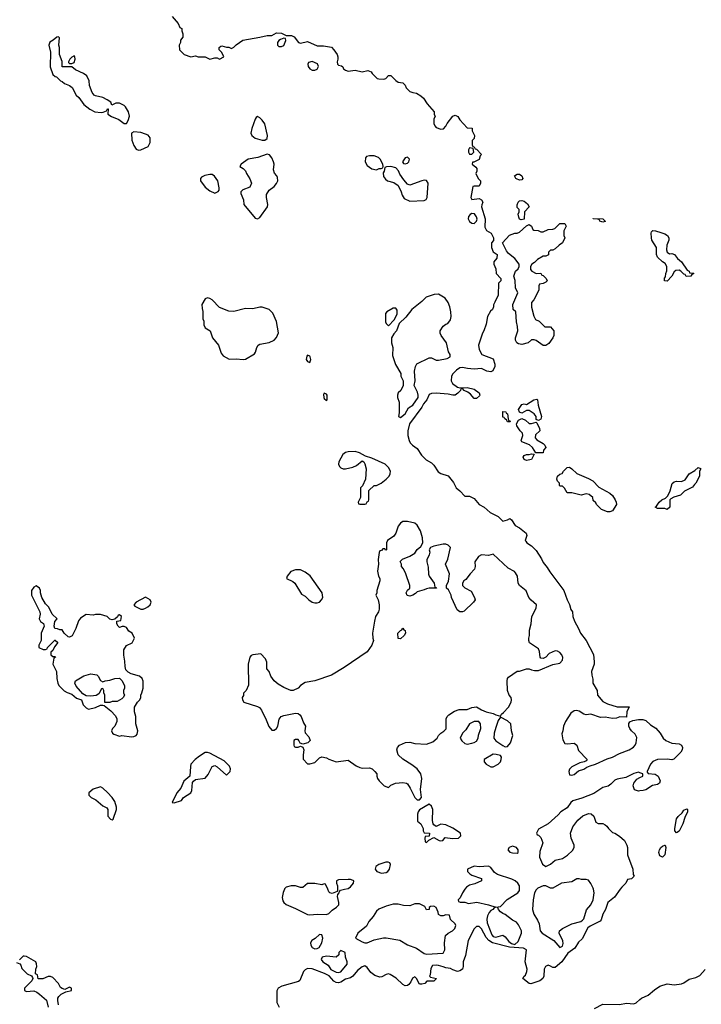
# Model space of a CAD drawing. Header units: inches. Extents: x 2221774 to 2440637, y 201306 to 357559.
# Tile 192 of 245: x 2404792 to 2410517, y 249034 to 257303. Entities that reach past the tile are written whole.
import ezdxf

# ---------------------------------------------------------------- set-up
doc = ezdxf.new("R2010")
doc.units = ezdxf.units.IN
doc.header["$MEASUREMENT"] = 0
for name, color, linetype in [('C4204', 7, 'Continuous'), ('C4205', 7, 'Continuous'), ('C4214', 7, 'Continuous'), ('C4215', 7, 'Continuous')]:
    doc.layers.add(name, color=color, linetype=linetype)

msp = doc.modelspace()

# ---------------------------------------------------------------- linework, layer by layer
at = {"layer": 'C4204', "color": 5, "elevation": 60}
for points in [[(2409836.8, 250000), (2409787.3, 249932.7), (2409731, 249890), (2409712.7, 249830), (2409688.9, 249791.1), (2409676.7, 249743.3), (2409666.9, 249733.1), (2409584.7, 249690), (2409564.9, 249675.1), (2409517.5, 249582.5), (2409484.9, 249555.1), (2409455.5, 249504.5), (2409396.8, 249463.2), (2409345.5, 249390), (2409290, 249342.7), (2409270, 249342), (2409250, 249355.3), (2409230, 249361.2), (2409207.7, 249352.3), (2409196, 249330), (2409194.8, 249270), (2409186.8, 249250), (2409161, 249230), (2409085.6, 249205.6), (2409070, 249208.7), (2409018, 249250), (2409028.7, 249270), (2409040.2, 249279.8), (2409051.8, 249308.2), (2409053.6, 249330), (2409038.7, 249390), (2409049, 249490), (2409024.5, 249504.5), (2408906.4, 249513.6), (2408762, 249550), (2408733.2, 249570), (2408710, 249594), (2408670, 249668.7), (2408650, 249688), (2408630, 249688), (2408610, 249668), (2408558.8, 249570), (2408535.2, 249444.8), (2408516, 249390), (2408516, 249350), (2408510.7, 249329.3), (2408490, 249315.3), (2408470, 249309), (2408430, 249322), (2408410, 249334), (2408370, 249339), (2408349.3, 249349.3), (2408310, 249359.3), (2408290, 249362.7), (2408260.5, 249359.5), (2408244.1, 249335.9), (2408238.8, 249281.2), (2408234, 249270), (2408242, 249262), (2408292, 249250), (2408270, 249228.7), (2408212.7, 249227.3), (2408194, 249210), (2408170, 249202), (2408150, 249202), (2408125.2, 249250), (2408110, 249265.2), (2408090, 249254), (2408077, 249223), (2408059.9, 249200.1), (2408050, 249192.7), (2408030, 249189), (2408010, 249199), (2407954.2, 249254.2), (2407904.7, 249284.7), (2407890, 249289), (2407870, 249285.2), (2407834.6, 249265.4), (2407817.5, 249262.5), (2407776.2, 249276.2), (2407741.4, 249301.4), (2407710, 249342), (2407690, 249358), (2407670, 249348.7), (2407630, 249319), (2407590.7, 249269.3), (2407570, 249255.3), (2407530, 249244), (2407490, 249219), (2407470, 249214), (2407450, 249217.2), (2407430, 249229.2), (2407391.7, 249271.7), (2407353.3, 249293.3), (2407250, 249332.7), (2407210, 249334), (2407190, 249324), (2407176, 249310), (2407146.4, 249233.6), (2407134.8, 249225.2), (2406994.8, 249185.2), (2406962, 249170), (2406951.6, 249148.4), (2406951, 249050), (2406970.8, 249010)], [(2407015.6, 250000), (2407005.8, 249974.2), (2406998, 249930), (2407003.1, 249903.1), (2407010.7, 249890), (2407030, 249873.4), (2407110, 249839.1), (2407210, 249787.7), (2407230, 249784), (2407290, 249790.5), (2407370, 249787.7), (2407390, 249796), (2407416.9, 249823.1), (2407454, 249850), (2407471.3, 249870), (2407473.6, 249890), (2407461.2, 249938.8), (2407463.1, 249956.9), (2407475.3, 249970), (2407478, 249982), (2407488, 249992), (2407521.5, 250000)], [(2407462, 250000), (2407462, 249990), (2407458, 249982), (2407416, 249964), (2407398, 249970), (2407390, 249978), (2407380.4, 250000)], [(2408532, 250000), (2408511.3, 249970), (2408491.6, 249928.4), (2408474, 249910), (2408478, 249898), (2408492.7, 249892.7), (2408530, 249892), (2408561, 249881), (2408630.5, 249890.5), (2408730.4, 249870.4), (2408790, 249851), (2408830, 249856), (2408885.8, 249914.2), (2408977.2, 249970), (2408989.2, 249990), (2408989.3, 250000)], [(2409134.7, 250000), (2409130, 249995.3), (2409117.3, 249970), (2409104, 249910), (2409099.1, 249830), (2409110.7, 249790), (2409141.7, 249741.7), (2409154.9, 249710), (2409162.8, 249650), (2409181, 249630), (2409278, 249570), (2409330, 249512), (2409350, 249522), (2409356, 249544), (2409352.9, 249567.1), (2409323.7, 249630), (2409326, 249650), (2409350, 249670.6), (2409429.5, 249710.5), (2409506, 249730), (2409520.4, 249739.6), (2409529, 249751), (2409553.8, 249826.2), (2409589, 249870), (2409609, 249910), (2409617.2, 249970), (2409611.2, 250000)], [(2405119.3, 249030), (2405113.6, 249066.4), (2405114, 249086), (2405120.2, 249099.8), (2405140.2, 249119.8), (2405180.4, 249139.6), (2405226, 249150), (2405226, 249170), (2405210, 249178), (2405170, 249158), (2405150, 249166), (2405136.4, 249176.4), (2405118, 249210), (2405070, 249258), (2405050, 249268), (2405032.7, 249267.3), (2404987.3, 249247.3), (2404948.4, 249248.4), (2404942, 249282), (2404926, 249290), (2404928, 249330), (2404935.3, 249350), (2404934.6, 249374.6), (2404928, 249390), (2404850, 249434), (2404830, 249438), (2404822, 249438), (2404790, 249406)], [(2404764.7, 249384.7), (2404792.7, 249372.7), (2404802, 249362), (2404810, 249334), (2404854, 249290), (2404892, 249272), (2404899.6, 249259.6), (2404902, 249250), (2404894, 249230), (2404832, 249170), (2404834, 249150), (2404850, 249142), (2404910, 249146), (2404935.9, 249135.9), (2404959.9, 249119.9), (2405018, 249070), (2405030.9, 249010.9)], [(2409620.2, 248999.8), (2409690, 249036), (2409829.1, 249030.9), (2409890, 249044.7), (2409950, 249038), (2409970, 249046), (2410000, 249073)]]:
    msp.add_lwpolyline(points, dxfattribs=at)
for points in [[(2408150, 249878), (2408110, 249878), (2408070, 249862), (2408016.9, 249863.1), (2407970, 249875.3), (2407930, 249875.3), (2407870, 249859), (2407810, 249834), (2407790, 249815.3), (2407761, 249770), (2407724.7, 249730), (2407704.7, 249690), (2407631.3, 249630), (2407614, 249590), (2407670, 249558), (2407690.9, 249550.9), (2407710, 249550.8), (2407770, 249576.3), (2407847.2, 249592.8), (2407870, 249593), (2407986.3, 249573.7), (2408050, 249532.4), (2408125.5, 249505.5), (2408190, 249460.7), (2408210, 249454), (2408350, 249464.7), (2408362.7, 249490), (2408359.5, 249550), (2408369.5, 249610.5), (2408390, 249631.3), (2408428, 249650), (2408448, 249670), (2408454.6, 249694.6), (2408448.4, 249708.4), (2408410, 249746), (2408402, 249782), (2408370, 249786), (2408350, 249778), (2408330, 249778), (2408310, 249788), (2408307.3, 249807.3), (2408290, 249846), (2408270, 249858), (2408243.6, 249856.4), (2408232.7, 249847.3), (2408231.2, 249828.9), (2408210, 249828), (2408195.3, 249855.3)], [(2408790, 249848.7), (2408776.9, 249843.1), (2408764.7, 249830), (2408750, 249822.7), (2408735.6, 249804.4), (2408722.3, 249777.7), (2408715.8, 249750), (2408718.4, 249718.4), (2408757.6, 249617.6), (2408770, 249604), (2408790, 249597.1), (2408850, 249614.9), (2408870, 249601.6), (2408901.8, 249561.8), (2408923.8, 249543.8), (2408950, 249537.3), (2408979.7, 249560.3), (2409007, 249630), (2409006.6, 249650), (2408982.5, 249702.5), (2408964.1, 249724.1), (2408930, 249741.2), (2408870, 249789.2), (2408850, 249796), (2408829.2, 249810), (2408814, 249830), (2408808, 249848)], [(2407310, 249619), (2407274, 249586), (2407246, 249570), (2407234.8, 249550), (2407238.8, 249530), (2407250, 249511.3), (2407270, 249501), (2407290, 249502), (2407308.4, 249511.6), (2407328.7, 249550), (2407339, 249590), (2407330, 249618)], [(2407490, 249486), (2407474, 249470), (2407472, 249450), (2407450, 249429), (2407370, 249439), (2407331.6, 249428.4), (2407324.7, 249410), (2407338, 249390), (2407382.8, 249362.8), (2407406.2, 249326.2), (2407450, 249304.9), (2407470, 249302), (2407490, 249306), (2407542, 249370), (2407544, 249390), (2407528.7, 249430), (2407526, 249470)]]:
    msp.add_lwpolyline(points, close=True, dxfattribs=at)
at = {"layer": 'C4205', "color": 5, "elevation": 60}
for points in [[(2406072, 257330), (2406122, 257270), (2406138, 257238), (2406154, 257230), (2406154, 257210), (2406163.6, 257183.6), (2406163.6, 257156.4), (2406142, 257130), (2406142, 257110), (2406132, 257090), (2406134, 257050), (2406174, 257010), (2406230, 256992), (2406270, 256998), (2406290, 256992), (2406350, 256992), (2406390, 256972), (2406430, 256982), (2406450, 256982), (2406470, 256972), (2406506, 256990), (2406490, 257026), (2406468.4, 257048.4), (2406468, 257070), (2406480.4, 257079.6), (2406490, 257082), (2406530, 257072), (2406550, 257072), (2406570, 257062), (2406590, 257072), (2406609.1, 257090.9), (2406666, 257130), (2406810, 257154.8), (2406870, 257171), (2406910, 257171.3), (2406950, 257191), (2406990, 257190.6), (2407030, 257171), (2407074, 257170), (2407098, 257158), (2407134, 257110), (2407150, 257106), (2407210, 257118.8), (2407290, 257082.4), (2407343.5, 257083.5), (2407410, 257071.3), (2407431.3, 257050), (2407458, 257010), (2407464.7, 256990), (2407464.7, 256970), (2407458, 256950), (2407462, 256930), (2407470, 256922), (2407495.3, 256915.3), (2407506, 256906), (2407512, 256890), (2407530, 256878), (2407550, 256871.3), (2407610, 256878), (2407670, 256864.7), (2407716.9, 256876.9), (2407743.6, 256863.6), (2407752, 256850), (2407794, 256810), (2407810, 256804.7), (2407850, 256802), (2407866, 256810), (2407890, 256834), (2407910, 256834), (2407950.9, 256790.9), (2407970, 256778), (2408010, 256772), (2408030, 256752), (2408038, 256730), (2408070, 256701), (2408094, 256690), (2408124.7, 256684.7), (2408162, 256662), (2408182.8, 256642.8), (2408215.3, 256595.3), (2408274, 256530), (2408274, 256510), (2408282, 256490), (2408271.3, 256470), (2408271, 256430), (2408278, 256410), (2408290, 256398), (2408330, 256384.7), (2408352.7, 256387.3), (2408372.3, 256407.7), (2408381.2, 256430), (2408430, 256492), (2408450, 256502), (2408472, 256490), (2408490, 256462), (2408550, 256394), (2408592, 256392), (2408592, 256370), (2408611.3, 256330), (2408610, 256306), (2408592.7, 256287.3), (2408592.7, 256252.7), (2408598, 256238), (2408610, 256234), (2408618, 256218), (2408630, 256214), (2408671.3, 256170), (2408661, 256159), (2408650, 256128), (2408606, 256106), (2408594, 256106), (2408592, 256090), (2408623.6, 256063.6), (2408631.6, 256051.6), (2408632, 256030), (2408622, 256010), (2408642, 255970), (2408662, 255950), (2408662, 255930), (2408650, 255906), (2408610, 255906), (2408598, 255902), (2408582, 255810), (2408590, 255794), (2408650, 255802), (2408672, 255790), (2408682, 255770), (2408672.7, 255747.3), (2408672, 255730), (2408700.7, 255630), (2408699.6, 255559.6), (2408711.6, 255531.6), (2408752, 255510), (2408771.3, 255470), (2408772, 255448), (2408754, 255430), (2408754, 255390), (2408770, 255354), (2408802, 255330), (2408799.6, 255300.4), (2408774, 255270), (2408774, 255250), (2408791.2, 255211.1), (2408794, 255170), (2408834, 255130), (2408834, 255110), (2408814, 255090), (2408812, 254990), (2408782, 254930), (2408772.7, 254907.3), (2408772, 254890), (2408762, 254870), (2408746.4, 254853.6), (2408721, 254810), (2408710, 254746), (2408691.3, 254690), (2408678, 254670), (2408644.7, 254570), (2408650, 254534), (2408674, 254490), (2408770, 254454), (2408782, 254410), (2408782, 254390), (2408765.4, 254354.6), (2408750, 254346.6), (2408715.3, 254350), (2408670, 254374), (2408610, 254367.6), (2408552.7, 254372.7), (2408510, 254382), (2408490, 254378), (2408461.4, 254358.6), (2408430.4, 254329.6), (2408419.1, 254310), (2408414.9, 254270), (2408426.2, 254246.2), (2408470, 254218), (2408490, 254211), (2408550, 254213.4), (2408610, 254199.1), (2408651, 254170), (2408658, 254150), (2408655.3, 254144.7), (2408630, 254122), (2408610, 254122), (2408578, 254158), (2408556, 254176), (2408526, 254190), (2408510, 254206), (2408498, 254202), (2408494, 254190), (2408473.2, 254166.8), (2408450, 254149), (2408430, 254149), (2408390, 254159), (2408290, 254166), (2408250, 254164), (2408230, 254154), (2408210.8, 254110), (2408183.8, 254076.2), (2408170, 254048.7), (2408066.8, 253910), (2408051.3, 253850), (2408051.6, 253811.6), (2408062, 253770), (2408072, 253750), (2408092, 253730), (2408130, 253702), (2408166.4, 253646.4), (2408205.4, 253605.4), (2408250, 253582), (2408270, 253562), (2408306.8, 253506.8), (2408330, 253491.3), (2408390, 253472), (2408434.8, 253414.8), (2408458, 253370), (2408490, 253344.7), (2408530, 253302), (2408570, 253302), (2408610, 253282), (2408651.6, 253231.6), (2408694, 253210), (2408743.6, 253163.6), (2408812, 253130), (2408850, 253092), (2408890, 253102), (2408910, 253114), (2408923.6, 253103.6), (2408954.8, 253054.8), (2408990, 253036), (2409044.7, 252990), (2409051.3, 252970), (2409038, 252930), (2409042, 252922), (2409052, 252910), (2409090, 252884.7), (2409130, 252844.7), (2409175.9, 252775.9), (2409190, 252744.7), (2409223.5, 252703.5), (2409244.5, 252664.5), (2409362.8, 252510), (2409390.9, 252430.9), (2409410, 252392), (2409421, 252350), (2409434, 252330), (2409439.1, 252290), (2409452.8, 252252.8), (2409486, 252190), (2409501, 252150), (2409551.3, 252090), (2409610.7, 251970.7), (2409618, 251910), (2409616, 251890), (2409596, 251830), (2409596.9, 251796.9), (2409605.4, 251765.4), (2409606.8, 251730), (2409641, 251670), (2409646, 251630), (2409690, 251578), (2409730, 251558), (2409810, 251531.3), (2409911.6, 251531.6), (2409892, 251490), (2409890, 251446), (2409831.6, 251448.4), (2409803.6, 251436.4), (2409770, 251434), (2409710, 251445.2), (2409670, 251441.2), (2409590, 251469.2), (2409550, 251466), (2409530, 251469.4), (2409490, 251494.5), (2409470, 251500.7), (2409450, 251498), (2409422, 251478), (2409377.3, 251410), (2409360.7, 251370), (2409354.8, 251330), (2409346.4, 251306.4), (2409354.4, 251254.4), (2409370, 251224.7), (2409390, 251221), (2409450, 251226.8), (2409459.9, 251219.9), (2409470.8, 251210), (2409486.4, 251166.4), (2409558, 251090), (2409550, 251078), (2409534, 251070), (2409498, 251062), (2409430, 251028), (2409411.2, 251008.9), (2409404.7, 250990), (2409410, 250962), (2409430, 250957.3), (2409450, 250963), (2409486, 250994), (2409530, 251008.5), (2409554.9, 251025.1), (2409583.6, 251036.4), (2409629, 251050), (2409725.1, 251094.9), (2409771.2, 251108.8), (2409830, 251140.2), (2409910, 251170.2), (2409947.9, 251192.1), (2409962.8, 251210), (2409971.1, 251230), (2409974.2, 251274.2), (2409961.2, 251301.2), (2409929.3, 251330), (2409916, 251350), (2409909.2, 251370.8), (2409908.8, 251391.1), (2409915.3, 251404.7), (2409943.1, 251416.9), (2409990, 251426), (2410000, 251425.8)], [(2410000, 250978.7), (2409990, 250982), (2409950, 250972.7), (2409882, 250938), (2409810, 250926), (2409790, 250915.1), (2409757.1, 250882.9), (2409733.4, 250866.6), (2409690, 250856), (2409614.4, 250805.6), (2409514.2, 250765.8), (2409437.3, 250742.7), (2409420.7, 250730), (2409390, 250685.2), (2409338, 250650), (2409315.9, 250624.1), (2409230, 250548.7), (2409150, 250506), (2409134, 250470), (2409138, 250458), (2409150, 250454), (2409170, 250434), (2409184.7, 250390), (2409162, 250318), (2409158, 250270), (2409182, 250210), (2409210, 250192), (2409250, 250212), (2409290, 250244.7), (2409350, 250258), (2409393.6, 250286.4), (2409434.6, 250325.4), (2409448.7, 250350), (2409449, 250370), (2409424, 250430), (2409419.3, 250470), (2409437, 250523), (2409480.1, 250579.9), (2409522.6, 250617.4), (2409570, 250635.5), (2409592.7, 250632.7), (2409613.2, 250613.2), (2409630, 250564.7), (2409650, 250551.3), (2409690, 250551), (2409710, 250541), (2409724.7, 250530), (2409738, 250510), (2409770, 250478), (2409790.9, 250470.9), (2409830, 250444.7), (2409870.5, 250410), (2409892.4, 250370), (2409897.1, 250350), (2409898, 250290), (2409942, 250170), (2409944.7, 250124.7), (2409954, 250110), (2409930, 250088), (2409898, 250082), (2409882, 250050), (2409850, 250018), (2409836.8, 250000)], [(2410000, 250825.3), (2409990, 250824), (2409954.6, 250834.6), (2409944, 250870), (2409949.4, 250890.6), (2409976.5, 250923.5), (2410000, 250939.6)], [(2408989.3, 250000), (2408989.3, 250010), (2408989.2, 250030), (2408977.2, 250050), (2408954, 250070), (2408925.8, 250085.8), (2408803.9, 250123.9), (2408780.7, 250140.7), (2408750, 250182), (2408730, 250194), (2408651.2, 250188.9), (2408610, 250195.3), (2408554, 250170), (2408552, 250150), (2408572, 250130), (2408590, 250118), (2408670, 250091.3), (2408671.3, 250070), (2408613.7, 250046.3), (2408570, 250034), (2408543.5, 250016.5), (2408532, 250000)], [(2407380.4, 250000), (2407362, 250042), (2407350, 250046), (2407330, 250038), (2407270, 250048.7), (2407210, 250048), (2407170, 250015.3), (2407150, 250015.3), (2407110, 250028.7), (2407071.6, 250028.4), (2407030, 250018), (2407016.9, 250003.1), (2407015.6, 250000)], [(2407521.5, 250000), (2407550, 250006.8), (2407570, 250021), (2407595.3, 250050), (2407598, 250070), (2407594, 250074), (2407570, 250082), (2407550, 250082), (2407470, 250078), (2407454, 250070), (2407452, 250050), (2407462, 250030), (2407462, 250000)], [(2409611.2, 250000), (2409609.4, 250009.4), (2409589.3, 250049.3), (2409570, 250075.3), (2409550, 250082), (2409510, 250082), (2409490, 250088.7), (2409471.6, 250088.4), (2409430, 250062), (2409342, 250050), (2409270, 250009), (2409250, 250009), (2409210, 250028.7), (2409190, 250028.7), (2409144.7, 250010), (2409134.7, 250000)]]:
    msp.add_lwpolyline(points, dxfattribs=at)
for points in [[(2405118, 257158), (2405103.6, 257156.4), (2405074, 257130), (2405045.4, 257114.6), (2405038, 257090), (2405051.3, 257030), (2405047.9, 256907.9), (2405070, 256842), (2405090, 256824.7), (2405102, 256822), (2405134, 256790), (2405150, 256784.7), (2405168.1, 256768.1), (2405210, 256750.8), (2405232.5, 256732.5), (2405267.3, 256670), (2405288.4, 256648.4), (2405330, 256591), (2405381, 256550), (2405422, 256530), (2405475.5, 256524.5), (2405494, 256526), (2405522, 256538), (2405530, 256554), (2405534, 256554), (2405532, 256510), (2405562, 256490), (2405624.1, 256464.1), (2405670, 256431), (2405690, 256431.3), (2405704.5, 256455.5), (2405713.4, 256493.4), (2405707, 256530), (2405681.2, 256570), (2405670, 256581.2), (2405630, 256601.2), (2405599.6, 256600.4), (2405566, 256586), (2405558, 256610), (2405528, 256630), (2405490, 256649), (2405430, 256662), (2405418, 256670), (2405402, 256690), (2405378, 256750), (2405375.3, 256790), (2405355.3, 256830), (2405328.7, 256850), (2405260.9, 256880.9), (2405230, 256906), (2405148, 256908), (2405148.4, 256951.6), (2405128, 257010), (2405128, 257070), (2405122, 257090), (2405126, 257150)], [(2407010, 257148), (2406983.5, 257136.5), (2406970, 257128.7), (2406958.8, 257110), (2406958.8, 257090), (2406970, 257078.8), (2406990, 257077.3), (2407010, 257087.3), (2407027.3, 257127.3), (2407026, 257146)], [(2405250, 256998), (2405230, 256988), (2405212, 256970), (2405202, 256950), (2405202, 256942), (2405210, 256934), (2405230, 256934), (2405250, 256942), (2405257.2, 256970), (2405255.3, 256990)], [(2407250, 256952.7), (2407218, 256942), (2407211.3, 256930), (2407214.8, 256910), (2407228.6, 256888.6), (2407250, 256879.1), (2407270, 256879.1), (2407290, 256887.7), (2407302.7, 256910), (2407293.3, 256933.3)], [(2406790, 256488.7), (2406778, 256482), (2406770, 256468), (2406742, 256390), (2406734.8, 256350), (2406742.8, 256330), (2406768.6, 256308.6), (2406829.2, 256290.8), (2406850, 256290.8), (2406870, 256304.7), (2406874, 256330), (2406850, 256428.7), (2406830, 256459), (2406810, 256479)], [(2405750, 256362), (2405731.3, 256348.7), (2405733.4, 256290), (2405750, 256246), (2405770, 256216), (2405790, 256206.8), (2405810, 256210.8), (2405870, 256238), (2405889, 256270), (2405888, 256310), (2405872.5, 256332.5), (2405850, 256342), (2405810, 256354)], [(2406870, 256174), (2406793.7, 256146.3), (2406710, 256132), (2406652, 256090), (2406642, 256070), (2406670, 256052), (2406690, 256032), (2406698, 256010), (2406725.4, 255965.4), (2406738, 255930), (2406724.7, 255895.3), (2406667.1, 255872.9), (2406650, 255858), (2406650, 255842), (2406670.8, 255790), (2406674.8, 255750), (2406770, 255634.8), (2406790, 255631), (2406810, 255641), (2406874, 255730), (2406875.3, 255750), (2406864, 255810), (2406865.6, 255834.4), (2406888.7, 255870), (2406930, 255902.8), (2406950, 255926.8), (2406959.5, 255950), (2406958.4, 255978.4), (2406952, 255992), (2406932.5, 256012.5), (2406922.9, 256042.9), (2406929.3, 256090), (2406925.2, 256110), (2406910, 256142), (2406890, 256168.7)], [(2408570, 256226), (2408562, 256210), (2408562, 256190), (2408570, 256174), (2408590, 256174), (2408606, 256190), (2408602, 256222)], [(2407770, 256159), (2407730, 256159), (2407706.4, 256153.6), (2407696.9, 256143.1), (2407694, 256110), (2407710, 256078), (2407750, 256051.3), (2407790, 256042), (2407812, 256052), (2407828, 256052), (2407842, 256058), (2407846, 256070), (2407842, 256090), (2407819, 256130), (2407805.6, 256145.6)], [(2408050, 256149), (2408030, 256141.2), (2408006.8, 256110), (2408016, 256096), (2408030, 256091), (2408050, 256098.8), (2408061.2, 256110), (2408065.2, 256130)], [(2406390, 256002.7), (2406346.6, 255993.4), (2406320.5, 255979.5), (2406311, 255970), (2406311, 255950), (2406350, 255896), (2406390, 255864.7), (2406430, 255844.7), (2406460.4, 255859.6), (2406468, 255870), (2406468, 255890), (2406455.3, 255950), (2406429.1, 255989.1), (2406410, 256002)], [(2407910, 256068.7), (2407872.7, 256067.3), (2407858, 256062), (2407852, 256030), (2407844.7, 256015.3), (2407846.4, 255986.4), (2407863.5, 255963.5), (2407882, 255950), (2407934.4, 255934.4), (2407970.5, 255910.5), (2407996.8, 255856.8), (2408004, 255830), (2408021.3, 255801.3), (2408070, 255777.3), (2408190, 255785.5), (2408206.8, 255793.2), (2408214, 255810), (2408222.9, 255930), (2408210, 255952.3), (2408190, 255955.1), (2408169.2, 255949.2), (2408070, 255912), (2408050, 255921.2), (2408017.7, 255957.7), (2407986, 256006), (2407973.8, 256033.8), (2407950, 256059)], [(2408990, 255955.3), (2408965.6, 255965.6), (2408958, 255970), (2408948.7, 255990), (2408970, 256004.7), (2408990, 256004.7), (2409011, 255990), (2409018, 255970), (2409010, 255958)], [(2409003.1, 255623.1), (2408988.7, 255628.7), (2408983.1, 255643.1), (2408978, 255670), (2408986, 255690), (2408986, 255710), (2408970, 255726), (2408969.1, 255749.1), (2408979, 255770), (2408990, 255781), (2409010, 255784.7), (2409030, 255778), (2409056.9, 255756.9), (2409072, 255730), (2409032, 255690), (2409030, 255628)], [(2408590, 255674), (2408574.4, 255665.6), (2408561, 255650), (2408558.8, 255630), (2408570, 255606.8), (2408590, 255594.8), (2408610, 255591.3), (2408629.1, 255610.9), (2408633.2, 255626.8), (2408630, 255646), (2408612.9, 255672.9)], [(2409130, 255172), (2409170, 255174), (2409178, 255158), (2409190, 255154), (2409214, 255130), (2409222, 255110), (2409210, 255098), (2409190, 255088), (2409158, 255082), (2409152.7, 255067.3), (2409151, 255030), (2409111.3, 254950), (2409091.6, 254928.4), (2409091.6, 254888.4), (2409110, 254814), (2409125.4, 254785.4), (2409154, 254770), (2409203.6, 254723.6), (2409250, 254722), (2409278, 254690), (2409278.8, 254650), (2409270.8, 254630), (2409236.7, 254583.3), (2409210, 254566), (2409190, 254565.2), (2409130, 254608.7), (2409113.6, 254613.6), (2409090, 254614), (2409062, 254590), (2409010, 254576), (2408981.5, 254581.5), (2408968.7, 254590), (2408955.3, 254610), (2408955.3, 254630), (2408975.3, 254690), (2408974.6, 254725.4), (2408965.6, 254765.6), (2408958, 254850), (2408938, 254870), (2408935.3, 254910), (2408975.3, 255010), (2408955.3, 255050), (2408953.6, 255113.6), (2408942, 255150), (2408955.3, 255190), (2408978, 255210), (2408988, 255230), (2408988, 255250), (2408950, 255298), (2408898, 255338), (2408880.2, 255360.2), (2408846, 255430), (2408906.3, 255493.7), (2408950, 255511.3), (2408970, 255511.3), (2408990, 255518), (2409050, 255572), (2409070, 255582), (2409092, 255570), (2409102, 255542), (2409110, 255534), (2409147.3, 255532.7), (2409170, 255522), (2409190, 255522), (2409230, 255542), (2409270, 255544.7), (2409286, 255550), (2409328.7, 255591.3), (2409371.3, 255591.3), (2409382, 255570), (2409362, 255530), (2409362, 255490), (2409371, 255470), (2409352, 255430), (2409322, 255410), (2409290, 255378), (2409270, 255366), (2409250, 255366), (2409234, 255350), (2409232.7, 255327.3), (2409210, 255318), (2409190, 255318), (2409142, 255290), (2409116.9, 255263.1), (2409094, 255250), (2409082, 255230), (2409083.6, 255203.6), (2409094, 255190)], [(2409690, 255602), (2409666, 255610), (2409662, 255622), (2409647.3, 255627.3), (2409609.1, 255629.1), (2409608, 255632), (2409690, 255631.3), (2409710, 255612), (2409710, 255608.7)], [(2406370, 254968), (2406350, 254958), (2406322, 254910), (2406323.6, 254876.4), (2406331.3, 254851.3), (2406331.3, 254790), (2406338, 254770), (2406339.6, 254739.6), (2406350, 254714), (2406391.3, 254690), (2406411.3, 254630), (2406462.8, 254570), (2406483.5, 254503.5), (2406499.8, 254479.8), (2406551, 254451), (2406610, 254453.4), (2406670, 254447.7), (2406690, 254450.8), (2406763.2, 254496.8), (2406774, 254510), (2406782.7, 254550), (2406795.3, 254570), (2406810, 254578.8), (2406888.8, 254591.1), (2406928.4, 254611.6), (2406950, 254634), (2406966, 254674), (2406949.1, 254769.1), (2406918, 254838), (2406888, 254870), (2406830, 254889), (2406810, 254889), (2406750, 254873.2), (2406690, 254876), (2406590, 254853.3), (2406550, 254853.6), (2406470, 254885.2), (2406410, 254948.7), (2406390, 254962)], [(2408310, 254997.2), (2408273.6, 254993.6), (2408207.1, 254972.9), (2408170, 254936), (2408086, 254870), (2408035.9, 254804.1), (2407978, 254750), (2407956, 254690), (2407934.4, 254665.6), (2407916, 254630), (2407914.8, 254590), (2407927.3, 254550), (2407922.5, 254482.5), (2407947.5, 254407.5), (2407992, 254330), (2407992, 254310), (2408014, 254270), (2408014, 254230), (2407994, 254190), (2407971.3, 254168.7), (2407966, 254150), (2407966, 254130), (2407978, 254090), (2407978.8, 254001.2), (2407974, 253970), (2407990, 253962), (2408030, 253992), (2408058, 254042), (2408095.3, 254064.7), (2408138, 254130), (2408139.5, 254150), (2408133.6, 254173.6), (2408106, 254230), (2408113.2, 254270), (2408109.2, 254350), (2408116, 254390), (2408127.2, 254412.8), (2408230, 254462), (2408250, 254464), (2408290, 254444), (2408310, 254444), (2408382, 254458), (2408407.3, 254472.7), (2408408, 254490), (2408393.6, 254513.6), (2408377.2, 254590), (2408332.7, 254650), (2408323.7, 254670), (2408323.7, 254690), (2408349.2, 254730), (2408370, 254746), (2408389, 254751), (2408410, 254782), (2408416, 254810), (2408413.2, 254850), (2408405.2, 254890), (2408390, 254928), (2408365.2, 254965.2)], [(2407950, 254881.2), (2407930, 254881.2), (2407876, 254850), (2407865.5, 254834.5), (2407864.9, 254764.9), (2407870, 254752), (2407890, 254732), (2407937.5, 254782.5), (2407962.7, 254830), (2407963.2, 254863.2)], [(2407210, 254486), (2407203.6, 254476.4), (2407198, 254450), (2407210, 254432), (2407230, 254424.7), (2407237.2, 254450), (2407232.3, 254472.3), (2407230, 254478)], [(2407350, 254166), (2407344.7, 254155.3), (2407346.8, 254130), (2407350, 254122), (2407370, 254106), (2407375.3, 254110), (2407374, 254150), (2407370, 254158)], [(2409150, 253938), (2409130, 253946), (2409128.7, 253970), (2409113.2, 253993.2), (2409070, 254022), (2409050, 254022), (2409010, 253998), (2408990, 254006), (2408982, 254030), (2409010, 254071), (2409030, 254078), (2409050, 254072), (2409109.3, 254110.7), (2409134.8, 254114.8), (2409142, 254110), (2409145.4, 254065.4), (2409176, 253970), (2409170, 253948)], [(2408890, 253926), (2408882, 253942), (2408866, 253950), (2408862, 253962), (2408850, 253966), (2408849, 254011), (2408874, 254010), (2408878, 253998), (2408890, 253994), (2408894, 253950), (2408898, 253938), (2408914, 253930), (2408910, 253926)], [(2409090, 253911), (2409130, 253922), (2409136.9, 253916.9), (2409158, 253870), (2409162, 253850), (2409124.5, 253815.5), (2409121, 253790), (2409134.4, 253774.4), (2409190, 253742.8), (2409202.8, 253730), (2409210.8, 253709.2), (2409192.7, 253687.3), (2409190, 253666), (2409126, 253666), (2409098, 253710), (2409073.2, 253733.2), (2409010, 253758), (2409004, 253770), (2409018, 253810), (2409015.3, 253830), (2408995.3, 253850), (2408967.3, 253892.7), (2408966, 253910), (2408981.2, 253938.8), (2409010, 253954), (2409039.8, 253939.8), (2409070, 253911.3)], [(2407610, 253676.2), (2407550, 253673.3), (2407530, 253667.3), (2407504.9, 253650), (2407474, 253590), (2407470.8, 253570), (2407478.8, 253550), (2407490, 253538.8), (2407510, 253530.7), (2407530, 253530.6), (2407590, 253544.9), (2407620.1, 253559.9), (2407670, 253598), (2407682, 253590), (2407690, 253574), (2407701, 253530), (2407696.9, 253443.1), (2407671.6, 253388.4), (2407654, 253370), (2407654, 253290), (2407634, 253250), (2407638, 253238), (2407650, 253234), (2407690, 253234), (2407702, 253238), (2407710, 253254), (2407722, 253258), (2407726, 253270), (2407726, 253350), (2407768.4, 253391.6), (2407790, 253392), (2407828.8, 253411.1), (2407870, 253444.7), (2407894, 253470), (2407904, 253490), (2407905.2, 253510), (2407890, 253542), (2407862, 253570), (2407750, 253619.3), (2407697.2, 253637.2), (2407645.8, 253665.8)], [(2409050, 253602), (2409030, 253608.7), (2409022, 253630), (2409030, 253642), (2409049.1, 253650.9), (2409070, 253651.3), (2409090, 253658), (2409114, 253654), (2409090, 253608)], [(2409730, 253168.7), (2409678, 253190), (2409638, 253230), (2409630, 253246), (2409610, 253266), (2409606, 253290), (2409576.4, 253316.4), (2409550, 253322), (2409509, 253309), (2409430, 253328), (2409390, 253328), (2409368.4, 253368.4), (2409350, 253386), (2409330, 253386), (2409326, 253390), (2409326, 253410), (2409310, 253426), (2409303.1, 253443.1), (2409308.7, 253470), (2409330, 253484.7), (2409349.4, 253490.6), (2409359.3, 253510), (2409390, 253542), (2409410, 253544), (2409430.8, 253530), (2409470.4, 253490.4), (2409570, 253450.6), (2409604.7, 253430), (2409656.8, 253376.8), (2409750, 253326.8), (2409770, 253306), (2409793.4, 253270), (2409802.8, 253250), (2409804.7, 253230), (2409770, 253178), (2409750, 253168.7)], [(2408050, 253088.7), (2408010, 253088.7), (2407990, 253075.3), (2407970.7, 253049.3), (2407950.6, 252989.4), (2407933.7, 252966.3), (2407882, 252930), (2407872, 252910), (2407874, 252850), (2407868.4, 252848.4), (2407858, 252858), (2407842, 252858), (2407830, 252846), (2407818, 252842), (2407812.7, 252827.3), (2407802, 252770), (2407804.7, 252730), (2407798, 252670), (2407806.8, 252630), (2407816, 252610), (2407816, 252590), (2407791.3, 252510), (2407791.2, 252488.9), (2407784.7, 252470), (2407802, 252430), (2407812, 252390), (2407811.6, 252351.6), (2407804.7, 252330), (2407781, 252290), (2407771.6, 252251.6), (2407756, 252150), (2407758, 252110), (2407764.7, 252090), (2407750.5, 252049.5), (2407710, 251994), (2407516.7, 251863.3), (2407410, 251797.2), (2407270.5, 251749.5), (2407190, 251737.2), (2407151.3, 251710), (2407130.6, 251689.4), (2407090, 251669), (2407069.4, 251669.4), (2407010, 251693.2), (2406962.4, 251722.4), (2406929, 251750), (2406902, 251790), (2406888, 251830), (2406868.7, 251850), (2406868.4, 251908.4), (2406856.4, 251936.4), (2406818, 251978), (2406750, 251968.7), (2406736.9, 251963.1), (2406724.7, 251950), (2406711.3, 251890), (2406712.7, 251712.7), (2406694, 251670), (2406672.7, 251647.3), (2406671.6, 251628.4), (2406662, 251610), (2406664.7, 251590), (2406674, 251570), (2406790, 251536), (2406806.4, 251526.4), (2406822.8, 251502.8), (2406862.5, 251422.5), (2406885.8, 251365.8), (2406910, 251336), (2406930, 251334.8), (2406950, 251351.3), (2406959.3, 251370), (2406972.3, 251427.7), (2406989.6, 251450.4), (2407010, 251459.1), (2407110, 251478), (2407130, 251476.3), (2407144.7, 251464.7), (2407156.3, 251450), (2407176.3, 251396.3), (2407192, 251370), (2407186, 251330), (2407190, 251314), (2407219.8, 251279.8), (2407230.8, 251250), (2407210.9, 251229.1), (2407170, 251218), (2407147.3, 251227.3), (2407138, 251250), (2407130, 251258), (2407110, 251258), (2407094, 251250), (2407094, 251210), (2407098, 251198), (2407110, 251194), (2407130, 251194), (2407150, 251202), (2407170, 251194), (2407178, 251170), (2407172, 251130), (2407172.7, 251092.7), (2407210, 251054), (2407230, 251054), (2407270, 251064.7), (2407310, 251104.7), (2407330, 251112), (2407370, 251104.7), (2407390, 251091.3), (2407450, 251071), (2407550, 251084.7), (2407616.9, 251036.9), (2407650, 251022), (2407670, 251018), (2407730, 251018.8), (2407751.3, 251010), (2407776, 250990), (2407791, 250970), (2407791.3, 250950), (2407798, 250930), (2407810.9, 250910.9), (2407854, 250870), (2407890, 250854), (2407910, 250874), (2407948.8, 250891.1), (2408010, 250897.3), (2408042, 250890), (2408050, 250884.7), (2408070.8, 250850), (2408110, 250772), (2408130, 250752), (2408150, 250752), (2408168, 250770), (2408159, 250839), (2408169.4, 250930), (2408160.9, 250970), (2408130, 251012.7), (2408085.8, 251045.8), (2408010, 251092.7), (2407970, 251129.2), (2407959.6, 251170), (2407966, 251190), (2407982.9, 251210), (2408033.2, 251233.2), (2408070, 251234.8), (2408110, 251222.8), (2408210, 251218), (2408263.1, 251236.9), (2408298, 251270), (2408308.8, 251291.1), (2408328.8, 251311.1), (2408353.6, 251326.4), (2408373.6, 251346.4), (2408374, 251430), (2408382, 251450), (2408396, 251464), (2408445.4, 251494.6), (2408482, 251510), (2408549.3, 251510.7), (2408590, 251526.8), (2408630, 251530.8), (2408670, 251506.8), (2408710, 251490.8), (2408770, 251476), (2408790, 251464.7), (2408830, 251454), (2408838, 251470), (2408856.5, 251483.5), (2408899, 251530), (2408919, 251570), (2408924, 251590), (2408919, 251610), (2408904, 251630), (2408889.1, 251669.1), (2408885.2, 251750), (2408889, 251770), (2408898, 251782), (2408970, 251831.3), (2408990, 251831.3), (2409050, 251851.3), (2409070, 251851.3), (2409090, 251842), (2409116.9, 251836.9), (2409150, 251836), (2409270, 251886.8), (2409330, 251898), (2409350, 251922.8), (2409352.8, 251947.2), (2409344.5, 251970), (2409330, 251989.3), (2409310, 252000.9), (2409290, 252002), (2409239.5, 251980.5), (2409210, 251949.2), (2409190, 251937.2), (2409170, 251942), (2409164, 251950), (2409158, 251998), (2409150, 252018), (2409075.3, 252070), (2409069.1, 252089.1), (2409069, 252110), (2409075.3, 252130), (2409074.6, 252174.6), (2409089, 252230), (2409093.2, 252290), (2409130, 252362), (2409132.7, 252390), (2409087.8, 252427.8), (2409069.6, 252449.6), (2409045.4, 252505.4), (2408989.4, 252550), (2408979.5, 252570), (2408972, 252630), (2408957.2, 252657.2), (2408947.2, 252667.2), (2408895.9, 252695.9), (2408770, 252814), (2408730, 252804), (2408670, 252809), (2408645.2, 252794.8), (2408616, 252750), (2408617.3, 252710), (2408612.5, 252687.5), (2408574.8, 252650), (2408538, 252602), (2408522, 252590), (2408512, 252570), (2408512, 252550), (2408530, 252532), (2408583.6, 252503.6), (2408612, 252450), (2408618, 252430), (2408604.7, 252410), (2408524.5, 252335.5), (2408510, 252329.2), (2408490, 252329.3), (2408467.2, 252347.2), (2408418, 252450), (2408415.3, 252470), (2408393.6, 252513.6), (2408378, 252530), (2408378, 252550), (2408393.6, 252586.4), (2408402, 252650), (2408368.7, 252730), (2408389.2, 252770.8), (2408409.2, 252870), (2408390, 252889.2), (2408370, 252899), (2408350, 252899), (2408270, 252881.2), (2408242, 252870), (2408232, 252850), (2408236, 252830), (2408231.2, 252808.9), (2408212.7, 252767.3), (2408212, 252750), (2408223.6, 252703.6), (2408226, 252646), (2408232, 252630), (2408272, 252570), (2408278, 252538), (2408290, 252534), (2408292.7, 252527.3), (2408230, 252528.7), (2408210, 252524), (2408190, 252514), (2408130, 252498), (2408116.9, 252483.1), (2408094, 252470), (2408070, 252462), (2408047.3, 252467.3), (2408038, 252490), (2408048.8, 252511.1), (2408068, 252530), (2408068, 252550), (2408035.3, 252650), (2408015.3, 252690), (2407998, 252710), (2407998, 252730), (2407988, 252752), (2408007.3, 252772.7), (2408070, 252798), (2408110, 252822), (2408130, 252852), (2408160.4, 252879.6), (2408178, 252910), (2408175.3, 252950), (2408159, 253010), (2408130, 253058), (2408110, 253075.3)], [(2407150, 252682), (2407110, 252682), (2407070, 252668), (2407038, 252630), (2407034, 252610), (2407085.4, 252585.4), (2407102, 252570), (2407159.6, 252479.6), (2407190, 252462), (2407222, 252430), (2407250, 252412), (2407270, 252404.7), (2407290, 252404.7), (2407310, 252412), (2407328, 252430), (2407338, 252450), (2407334, 252490), (2407232.3, 252632.3), (2407190, 252664)], [(2404930, 252548), (2404910, 252538), (2404892, 252510), (2404891.3, 252470), (2404961, 252330), (2404964.7, 252310), (2404956, 252270), (2404966, 252250), (2404991.3, 252231.3), (2404998, 252210), (2404972, 252150), (2404972, 252090), (2404954, 252050), (2404954, 252030), (2404990, 252014), (2405010, 252014), (2405022, 252018), (2405026, 252030), (2405088.4, 252091.6), (2405091.6, 252091.6), (2405111.6, 252071.6), (2405083.6, 252036.4), (2405070, 252006), (2405054, 251990), (2405054, 251970), (2405070, 251954), (2405090, 251954), (2405094, 251950), (2405078, 251942), (2405072, 251890), (2405102, 251830), (2405104.7, 251770), (2405112, 251730), (2405122, 251710), (2405167.1, 251667.1), (2405190, 251652), (2405230, 251638), (2405270, 251604.7), (2405310, 251591.3), (2405326, 251550), (2405350, 251524.7), (2405370, 251511.3), (2405430, 251526.8), (2405470, 251544.7), (2405490, 251544.7), (2405502, 251542), (2405557.1, 251497.1), (2405596.4, 251456.4), (2405607.7, 251430), (2405607.3, 251410), (2405590.6, 251369.4), (2405571.3, 251350), (2405564.7, 251330), (2405572, 251310), (2405582, 251302), (2405630, 251284.7), (2405650, 251291), (2405730, 251280.7), (2405750, 251282.8), (2405769.3, 251290.7), (2405778, 251302), (2405784, 251330), (2405769, 251390), (2405768.7, 251450), (2405755.3, 251490), (2405755.3, 251530), (2405782, 251570), (2405802, 251590), (2405808.7, 251610), (2405809, 251630), (2405819, 251650), (2405829, 251690), (2405828.8, 251748.9), (2405822, 251770), (2405798, 251790), (2405729.3, 251809.3), (2405703.2, 251823.2), (2405683.2, 251843.2), (2405677.2, 251870), (2405676.5, 251916.5), (2405665.6, 251965.6), (2405666, 252010), (2405690, 252046), (2405738, 252070), (2405755.3, 252110), (2405738, 252150), (2405710, 252168), (2405690, 252198), (2405670, 252208), (2405652.7, 252207.3), (2405630, 252198), (2405618, 252210), (2405608, 252230), (2405607.3, 252252.7), (2405642, 252258), (2405646, 252290), (2405630, 252306), (2405618, 252302), (2405612.7, 252287.3), (2405592.7, 252267.3), (2405570, 252264), (2405549.1, 252269.1), (2405526, 252290), (2405470, 252308.7), (2405430, 252308.7), (2405410, 252302), (2405350, 252308.7), (2405303.5, 252276.5), (2405286.4, 252253.6), (2405264.7, 252190), (2405232, 252128), (2405210, 252118), (2405200.4, 252120.4), (2405166, 252150), (2405150, 252178), (2405130, 252178), (2405110, 252188), (2405088.7, 252188.7), (2405082, 252210), (2405088, 252250), (2405106, 252270), (2405066, 252310), (2405038, 252370), (2405010, 252398), (2404979, 252450), (2404968, 252490), (2404968, 252510), (2404958, 252530)], [(2405850, 252454), (2405771.3, 252410), (2405751.3, 252390), (2405758, 252378), (2405810, 252351.3), (2405830, 252352), (2405850, 252362), (2405868.8, 252371.1), (2405888, 252390), (2405895.3, 252410), (2405888.7, 252430)], [(2407990, 252102), (2407970, 252106), (2407968.8, 252151.1), (2407990, 252174), (2408002, 252178), (2408010, 252194), (2408018, 252178), (2408030, 252174), (2408032, 252150), (2408022, 252130)], [(2405490, 251742), (2405509.1, 251750.9), (2405550, 251756), (2405590, 251771), (2405631.6, 251771.6), (2405650, 251754), (2405671.3, 251710), (2405671.2, 251688.9), (2405664.7, 251670), (2405664.7, 251650), (2405671.2, 251628.9), (2405662, 251610), (2405650, 251598), (2405610, 251578), (2405570, 251578), (2405550, 251568), (2405508, 251568), (2405508, 251630), (2405498, 251650), (2405498, 251670), (2405490, 251686), (2405478, 251682), (2405458, 251642), (2405434, 251626), (2405390, 251620.9), (2405350, 251625.2), (2405322.5, 251642.5), (2405267, 251707), (2405256, 251730), (2405261.2, 251750), (2405330, 251793.4), (2405390, 251808), (2405439.9, 251799.9), (2405451.3, 251790), (2405470, 251752)], [(2408610, 251409), (2408570.9, 251389.1), (2408539.8, 251340.2), (2408512, 251310), (2408492, 251270), (2408505.4, 251245.4), (2408530, 251224.7), (2408550, 251218), (2408590, 251226), (2408610, 251231.3), (2408630, 251244.7), (2408644, 251270), (2408644.7, 251295.3), (2408664, 251350), (2408662, 251390), (2408648.7, 251408.7)], [(2408830, 251446), (2408810, 251418), (2408790, 251358), (2408777.3, 251310), (2408774.8, 251270), (2408790, 251246.8), (2408850, 251206), (2408870, 251196), (2408890, 251198), (2408913.2, 251230), (2408933.2, 251290), (2408922, 251330), (2408918, 251390), (2408890, 251415.3)], [(2406370, 251148.7), (2406350, 251148.7), (2406301.4, 251118.6), (2406264.7, 251090), (2406231, 251050), (2406226, 251030), (2406222, 250950), (2406170, 250908), (2406144.7, 250850), (2406112, 250810), (2406074, 250730), (2406090, 250726), (2406150, 250744.7), (2406169.2, 250770.8), (2406228.7, 250810), (2406239.3, 250830), (2406244.7, 250895.3), (2406252.7, 250907.3), (2406270, 250921), (2406350, 250934), (2406376.1, 250963.9), (2406410, 251031), (2406430, 251038.8), (2406450, 251027.3), (2406530, 250958), (2406559.3, 250990), (2406562.7, 251010), (2406553.8, 251033.8), (2406510, 251079), (2406390, 251142)], [(2408770, 251133.2), (2408692, 251090), (2408692, 251070), (2408711.3, 251050), (2408750, 251026.8), (2408770, 251026.8), (2408810, 251050.8), (2408829.2, 251070), (2408837.2, 251090), (2408839, 251110), (2408830, 251122), (2408792.9, 251132.9)], [(2405470, 250859), (2405410, 250842), (2405372, 250810), (2405372, 250790), (2405392, 250770), (2405432, 250750), (2405490, 250702), (2405523.6, 250683.6), (2405532, 250670), (2405532.7, 250612.7), (2405554, 250590), (2405570, 250582), (2405578, 250590), (2405604, 250670), (2405604, 250690), (2405590, 250738), (2405568.7, 250770), (2405530, 250814), (2405490, 250849)], [(2408230, 250715.3), (2408150, 250668), (2408138, 250650), (2408132, 250630), (2408132.7, 250572.7), (2408162, 250550), (2408182, 250510), (2408182, 250490), (2408190, 250474), (2408234, 250470), (2408232.7, 250447.3), (2408198, 250442), (2408194, 250430), (2408198, 250398), (2408210, 250394), (2408227.3, 250412.7), (2408270, 250434), (2408314, 250410), (2408330, 250406.8), (2408346, 250410), (2408366, 250434), (2408426, 250426), (2408479, 250430), (2408497.2, 250450), (2408493.2, 250470), (2408430, 250514), (2408370, 250542), (2408330, 250548), (2408290, 250528), (2408270, 250542), (2408264, 250550), (2408258, 250578), (2408261.2, 250670), (2408250, 250698)], [(2408930, 250362), (2408902, 250350), (2408892, 250330), (2408910, 250312), (2408930, 250304.7), (2408970, 250302), (2408978, 250310), (2408978, 250330), (2408966, 250350)], [(2407887.3, 250227.3), (2407867.3, 250227.3), (2407810, 250208.7), (2407784.7, 250190), (2407778, 250170), (2407791.3, 250150), (2407830, 250134), (2407870, 250142), (2407884, 250150), (2407899, 250170), (2407907.3, 250207.3), (2407902, 250222)]]:
    msp.add_lwpolyline(points, close=True, dxfattribs=at)
at = {"layer": 'C4214', "color": 5, "elevation": 60}
msp.add_lwpolyline([(2410000, 249073), (2410014.2, 249085.8), (2410070, 249110.6), (2410123.6, 249156.4), (2410170, 249186.8), (2410230, 249204.7), (2410290, 249198), (2410350, 249205.5), (2410370, 249213.4), (2410416.2, 249243.8), (2410470, 249259.1), (2410504.8, 249275.2), (2410550, 249326.8)], dxfattribs=at)
at = {"layer": 'C4215', "color": 5, "elevation": 60}
for points in [[(2410250, 255336), (2410270, 255338), (2410291.2, 255331.1), (2410316.8, 255296.8), (2410351, 255270), (2410399.6, 255199.6), (2410414, 255190), (2410418, 255178), (2410450, 255174), (2410454, 255170), (2410438, 255162), (2410430, 255148), (2410390, 255146), (2410382, 255162), (2410370, 255166), (2410346, 255190), (2410330, 255198), (2410303.6, 255196.4), (2410290, 255186), (2410270, 255148), (2410230, 255108), (2410208.7, 255110), (2410209.1, 255130.9), (2410216.4, 255143.6), (2410218, 255170), (2410227.3, 255192.7), (2410228, 255230), (2410214.6, 255254.6), (2410190, 255268), (2410149.5, 255309.5), (2410141.2, 255330), (2410139.3, 255390), (2410102.7, 255450), (2410098, 255470), (2410095.3, 255510), (2410098, 255522), (2410110, 255531.3), (2410130.9, 255530.9), (2410176.9, 255516.9), (2410210, 255504.7), (2410232, 255490), (2410244.7, 255470), (2410244.7, 255450), (2410226.8, 255410), (2410224, 255370), (2410231.3, 255350)], [(2410230, 253188.7), (2410210, 253198), (2410150, 253198), (2410128.7, 253210), (2410142, 253218), (2410162.7, 253250), (2410186, 253270), (2410216, 253284), (2410237.2, 253302.8), (2410255.3, 253344.7), (2410272.1, 253407.9), (2410290, 253422.8), (2410310, 253426.8), (2410350, 253424), (2410382.7, 253437.3), (2410415.3, 253490), (2410464, 253516), (2410490, 253542), (2410510, 253534), (2410512, 253530), (2410502, 253510), (2410502, 253470), (2410472, 253410), (2410459.6, 253400.4), (2410443.6, 253376.4), (2410376.9, 253343.1), (2410342, 253310), (2410287.1, 253292.9), (2410261, 253279), (2410252, 253270), (2410252, 253210)], [(2410310, 250475.3), (2410295.3, 250490), (2410294, 250510), (2410309.7, 250590.3), (2410322.7, 250610), (2410357.5, 250642.5), (2410370, 250664.7), (2410394.8, 250674.8), (2410402, 250670), (2410401, 250650), (2410378, 250602), (2410362, 250550), (2410330, 250489.2)], [(2410190, 250269.3), (2410170, 250281.2), (2410159.5, 250310), (2410164.5, 250330), (2410177.2, 250350), (2410190, 250362.8), (2410210.8, 250370.8), (2410214, 250370), (2410218.8, 250350), (2410210.4, 250290)]]:
    msp.add_lwpolyline(points, close=True, dxfattribs=at)
for points in [[(2410000, 251425.8), (2410025.4, 251425.4), (2410050, 251418), (2410090, 251382), (2410134, 251354), (2410171.3, 251310), (2410196, 251270), (2410218, 251250), (2410270, 251227.3), (2410330, 251221), (2410350, 251211), (2410358, 251190), (2410356, 251170), (2410344.7, 251150), (2410286.4, 251093.6), (2410270, 251088), (2410230, 251093.2), (2410150, 251089.3), (2410110, 251072.7), (2410090.8, 251050), (2410062, 250990), (2410062, 250982), (2410071.6, 250971.6), (2410130, 250966), (2410156, 250950), (2410170.6, 250909.4), (2410164.7, 250890), (2410150, 250879), (2410107.5, 250872.5), (2410050, 250834), (2410030, 250829), (2410000, 250825.3)], [(2410000, 250939.6), (2410000.2, 250939.8), (2410026, 250950), (2410026, 250970), (2410000, 250978.7)]]:
    msp.add_lwpolyline(points, dxfattribs=at)

doc.saveas('drawing.dxf')
